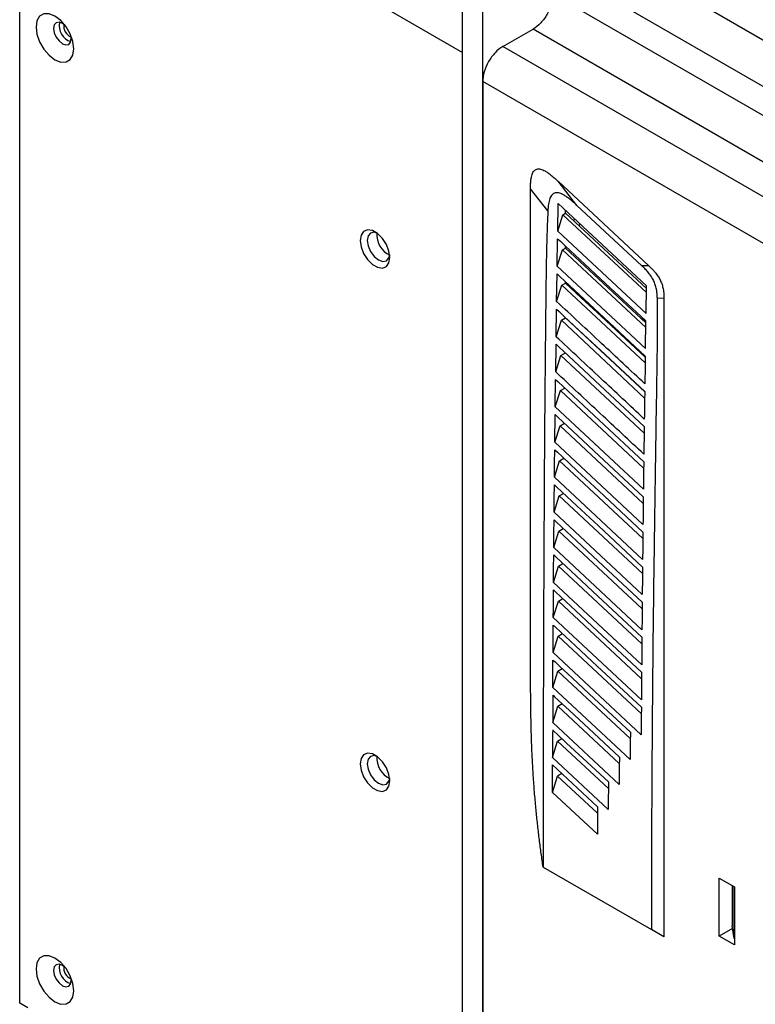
# Model space of a CAD drawing. Header units: millimetres. Extents: x 0 to 423, y 0 to 297.
# Tile 18 of 39: x 302 to 354, y 106 to 175. Entities that reach past the tile are written whole.
import ezdxf

# ---------------------------------------------------------------- set-up
doc = ezdxf.new("R2010")
doc.units = ezdxf.units.MM
doc.layers.add('实线', color=2, linetype='Continuous', lineweight=25)

msp = doc.modelspace()

# ---------------------------------------------------------------- linework, layer by layer
at = {"layer": '实线', "color": 2, "linetype": 'Continuous', "lineweight": 25, "true_color": 0xffff00}
for p, q in [((304.6018, 188.889), (333.2396, 172.3567)), ((341.0178, 180.9301), (361.3471, 169.1943)), ((339.6036, 178.4807), (359.9329, 166.7448)), ((302.1269, 105.6016), (302.1269, 177.8655)), ((333.2396, 74.8211), (333.2396, 176.8071)), ((339.6036, 176.4393), (359.9329, 164.7034)), ((334.6539, 74.0047), (334.6539, 175.9907)), ((336.0681, 172.7652), (338.1894, 173.9898)), ((358.5187, 162.2539), (338.1894, 173.9898)), ((356.3974, 161.0293), (336.0681, 172.7652)), ((354.9832, 158.5798), (334.6539, 170.3157)), ((334.6539, 170.3157), (334.6539, 79.6797)), ((339.9436, 163.3141), (346.3245, 157.3778)), ((341.2777, 161.6139), (339.9436, 163.3141)), ((339.2293, 161.2283), (338.0126, 162.7789)), ((339.9237, 159.8095), (339.9555, 161.7492)), ((339.9555, 161.7492), (346.1597, 155.9746)), ((340.4687, 161.0636), (340.4687, 161.2716)), ((345.8389, 157.3705), (341.2777, 161.6139)), ((339.9237, 159.8095), (340.2936, 160.9624)), ((340.2936, 160.9624), (340.4687, 161.0636)), ((340.2936, 160.9624), (346.1514, 155.5061)), ((346.1561, 155.7724), (340.4687, 161.0636)), ((341.1433, 160.6438), (341.0611, 160.5963)), ((341.0611, 160.5963), (341.0611, 160.5125)), ((346.1251, 154.0337), (339.9237, 159.8095)), ((341.3846, 160.2115), (341.5223, 160.291)), ((339.8848, 157.3375), (339.9151, 159.2763)), ((339.8847, 157.3375), (340.2537, 158.4898)), ((340.2537, 158.4898), (340.4687, 158.6139)), ((340.2537, 158.4898), (346.108, 153.0327)), ((340.4687, 158.6139), (340.4687, 158.7602)), ((346.1135, 153.3624), (340.4687, 158.6139)), ((346.0833, 151.5599), (339.8848, 157.3375)), ((346.3245, 157.3778), (345.8389, 157.3705)), ((339.8478, 154.8662), (339.8766, 156.8044)), ((340.4687, 156.1643), (340.4687, 156.2519)), ((339.8478, 154.8662), (340.2159, 156.0184)), ((340.2159, 156.0184), (340.4687, 156.1643)), ((340.2159, 156.0184), (346.0673, 150.5607)), ((341.5797, 155.1307), (340.4687, 156.1643)), ((346.1251, 154.0337), (346.1597, 155.9746)), ((341.5797, 155.1307), (342.9674, 153.8397)), ((341.5797, 155.1307), (341.8181, 154.9931)), ((346.9226, 155.1105), (347.3818, 155.1174)), ((347.3818, 155.1174), (347.382, 110.2598)), ((339.8129, 152.3965), (339.8401, 154.3337)), ((339.8129, 152.3965), (340.1801, 153.5481)), ((340.1801, 153.5481), (340.4687, 153.7147)), ((340.1801, 153.5481), (346.0292, 148.0902)), ((346.0357, 148.5355), (340.4687, 153.7147)), ((346.0734, 150.9501), (342.9674, 153.8397)), ((342.9674, 153.8397), (343.2029, 153.7038)), ((346.1157, 153.4918), (345.7433, 153.7068)), ((346.0833, 151.5599), (346.1158, 153.4996)), ((343.9562, 153.0014), (343.7251, 153.1348)), ((339.7801, 149.928), (339.8056, 151.8642)), ((339.7801, 149.928), (340.1463, 151.079)), ((340.1463, 151.079), (340.4687, 151.2651)), ((340.1463, 151.079), (345.9936, 145.6211)), ((345.7559, 151.3234), (345.7559, 151.2454)), ((339.7493, 147.4606), (339.7732, 149.3959)), ((340.1147, 148.6111), (340.4687, 148.8154)), ((339.7493, 147.4606), (340.1147, 148.6111)), ((340.1147, 148.6111), (345.9606, 143.1534)), ((345.9419, 141.6796), (339.7492, 147.4606)), ((339.7207, 144.9945), (339.7429, 146.9288)), ((339.7207, 144.9945), (340.0851, 146.1444)), ((340.0851, 146.1444), (340.3921, 146.3216)), ((340.0851, 146.1444), (345.9301, 140.6871)), ((345.9129, 139.2132), (339.7206, 144.9945)), ((340.0578, 143.679), (340.3638, 143.8557)), ((339.6942, 142.5296), (340.0578, 143.679)), ((340.0578, 143.679), (345.8991, 138.225)), ((345.8863, 136.7482), (339.6941, 142.5296)), ((339.6699, 140.066), (340.0326, 141.2148)), ((340.0326, 141.2148), (340.3378, 141.391)), ((340.0326, 141.2148), (345.8739, 135.7612)), ((345.8623, 134.2846), (339.6698, 140.066)), ((339.6478, 137.6036), (340.0096, 138.7519)), ((340.0096, 138.7519), (340.314, 138.9277)), ((340.0096, 138.7519), (345.8511, 133.2989)), ((345.8407, 131.8225), (339.6477, 137.6036)), ((339.6278, 135.1425), (339.9888, 136.2903)), ((339.9888, 136.2903), (340.2925, 136.4656)), ((339.9888, 136.2903), (345.8307, 130.8379)), ((345.8216, 129.3618), (339.6278, 135.1425)), ((339.6102, 132.6827), (339.9702, 133.8299)), ((339.9702, 133.8299), (340.2732, 134.0048)), ((339.9702, 133.8299), (345.8129, 128.3783)), ((345.8049, 126.9025), (339.6102, 132.6827)), ((339.5947, 130.2241), (339.9538, 131.3709)), ((339.9538, 131.3709), (340.2561, 131.5454)), ((339.9538, 131.3709), (345.7974, 125.9201)), ((345.7906, 124.4446), (339.5947, 130.2241)), ((339.5815, 127.7669), (339.9398, 128.9131)), ((339.9398, 128.9131), (340.2414, 129.0872)), ((339.9398, 128.9131), (345.0227, 124.1736)), ((345.0169, 122.6984), (339.5815, 127.7669)), ((339.928, 126.4567), (340.2289, 126.6304)), ((339.5706, 125.311), (339.928, 126.4567)), ((339.928, 126.4567), (344.2511, 122.4271)), ((344.2453, 120.9535), (339.5706, 125.311)), ((339.5619, 122.8563), (339.9185, 124.0016)), ((339.9185, 124.0016), (340.2186, 124.1749)), ((339.9185, 124.0016), (343.4802, 120.6831)), ((343.4757, 119.2096), (339.5619, 122.8563)), ((339.5603, 122.3271), (342.7122, 119.3907)), ((340.2111, 121.7209), (339.9112, 121.5478)), ((339.5555, 120.403), (339.9112, 121.5478)), ((339.9112, 121.5478), (342.7111, 118.9402)), ((342.708, 117.4669), (339.5555, 120.403)), ((338.9004, 115.1559), (346.5091, 110.7637)), ((351.2709, 114.3842), (352.3315, 113.7719)), ((351.2709, 110.3015), (351.2709, 114.3842)), ((352.178, 113.8605), (352.178, 111.0294)), ((352.3113, 110.1501), (352.3113, 113.7836)), ((352.3315, 113.7719), (352.3315, 109.6892)), ((347.382, 110.2598), (346.5091, 110.7637)), ((352.1901, 110.8322), (351.2709, 110.3015)), ((352.3113, 110.1501), (352.178, 111.0294)), ((352.1901, 110.8322), (352.1901, 110.9497)), ((352.2096, 110.8209), (352.1901, 110.8322)), ((352.3315, 109.6892), (351.2709, 110.3015)), ((352.3113, 110.1501), (352.3315, 110.1384)), ((302.6926, 105.275), (302.1269, 105.6016))]:
    msp.add_line(p, q, dxfattribs=at)
at = {"layer": '实线', "color": 2, "linetype": 'Continuous', "lineweight": 25, "true_color": 0xffff00, "flags": 128}
for points in [[(305.9276, 172.6093), (305.8628, 173.1199), (305.6744, 173.6554), (305.3811, 174.1635), (305.0115, 174.5943), (304.6018, 174.9057), (304.1921, 175.0673), (303.8225, 175.0632), (303.5292, 174.8938), (303.3409, 174.5758), (303.276, 174.1401), (303.3409, 173.6295), (303.5292, 173.094), (303.8225, 172.586), (304.1921, 172.1552), (304.6018, 171.8437), (305.0115, 171.6821), (305.3811, 171.6862), (305.6744, 171.8556), (305.8628, 172.1737), (305.9276, 172.6093)], [(305.304, 174.268), (305.1322, 174.3953), (304.8954, 174.4776), (304.6947, 174.4386), (304.5605, 174.2843), (304.5134, 174.0381)], [(304.5134, 174.0381), (304.5605, 173.7374), (304.6947, 173.4282), (304.8954, 173.1575), (305.1322, 172.9664), (305.3689, 172.8841), (305.5697, 172.9231), (305.7038, 173.0775), (305.7509, 173.3237), (305.7266, 173.5361)], [(328.1308, 157.9545), (328.0679, 158.4028), (327.8868, 158.8696), (327.6093, 159.2986), (327.2689, 159.6382), (326.9067, 159.8473), (326.5663, 159.9007), (326.2888, 159.792), (326.1077, 159.5343), (326.0448, 159.1587), (326.1077, 158.7105), (326.2888, 158.2437), (326.5663, 157.8146), (326.9067, 157.4751), (327.2689, 157.266), (327.6093, 157.2125), (327.8868, 157.3212), (328.0679, 157.5789), (328.1308, 157.9545)], [(327.22, 159.675), (327.0309, 159.7239), (326.7728, 159.6738), (326.6004, 159.4753), (326.5398, 159.1587)], [(326.5398, 159.1587), (326.6004, 158.7722), (326.7728, 158.3747), (327.0309, 158.0265), (327.3353, 157.7809), (327.6397, 157.6751), (327.8978, 157.7252), (328.0702, 157.9237), (328.1224, 158.1118)], [(339.9151, 159.2763), (340.1117, 159.0931), (340.4654, 158.7633), (341.4729, 157.8239), (343.2812, 156.1407), (346.1158, 153.4996)], [(339.8766, 156.8044), (340.071, 156.6231), (340.424, 156.2936), (341.4331, 155.3515), (343.1947, 153.7114), (346.0746, 151.0262)], [(339.8401, 154.3337), (340.0324, 154.1542), (340.3849, 153.8249), (341.4118, 152.8654), (342.9381, 151.444), (346.036, 148.5543)], [(339.8056, 151.8642), (339.9959, 151.6865), (340.3479, 151.3574), (341.3817, 150.3908), (342.9028, 148.974), (345.9999, 146.0839)], [(339.7732, 149.3959), (339.9616, 149.2199), (340.3132, 148.891), (341.3487, 147.9223), (342.8699, 146.5054), (345.9664, 143.6149)], [(339.7429, 146.9288), (339.9294, 146.7545), (340.2806, 146.4259), (341.3181, 145.4551), (342.8392, 144.0381), (345.9354, 141.1474)], [(339.6942, 142.5296), (339.695, 142.5877), (339.6969, 142.6978), (339.7026, 143.0238), (339.7044, 143.4962), (339.7148, 144.4629)], [(339.7148, 144.4629), (339.8993, 144.2904), (340.2501, 143.9621), (341.2897, 142.9892), (342.8109, 141.5721), (345.9069, 138.6813)], [(339.6699, 140.066), (339.6706, 140.1243), (339.6723, 140.2344), (339.6776, 140.5598), (339.6792, 141.0321), (339.6887, 141.9982)], [(339.6887, 141.9982), (339.8713, 141.8276), (340.2218, 141.4996), (341.2636, 140.5246), (342.7849, 139.1075), (345.8809, 136.2167)], [(339.6478, 137.6036), (339.6485, 137.6622), (339.65, 137.7722), (339.6548, 138.097), (339.6563, 138.5692), (339.6649, 139.5349)], [(339.6649, 139.5349), (339.8453, 139.3662), (340.1955, 139.0386), (341.2398, 138.0614), (342.7612, 136.6442), (345.8574, 133.7535)], [(339.6278, 135.1425), (339.6285, 135.2014), (339.6299, 135.3114), (339.6342, 135.6356), (339.6355, 136.1076), (339.6433, 137.0727)], [(339.6433, 137.0727), (339.8213, 136.9063), (340.1711, 136.5791), (341.2183, 135.5995), (342.7399, 134.1822), (345.8364, 131.2917)], [(339.6102, 132.6827), (339.6107, 132.742), (339.612, 132.852), (339.6158, 133.1754), (339.617, 133.6473), (339.6238, 134.6119)], [(339.6238, 134.6119), (339.7992, 134.4481), (340.1485, 134.1214), (341.199, 133.139), (342.7209, 131.7216), (345.8177, 128.8313)], [(339.5947, 130.2241), (339.5952, 130.284), (339.5963, 130.394), (339.5996, 130.7165), (339.6006, 131.1883), (339.6066, 132.1523)], [(339.6066, 132.1523), (339.6705, 132.0927), (339.7786, 131.9917), (340.1275, 131.6657), (341.1821, 130.6798), (342.7042, 129.2624), (345.8016, 126.3724)], [(339.5815, 127.7669), (339.5819, 127.8275), (339.5829, 127.9375), (339.5857, 128.2572), (339.5866, 128.7305), (339.5917, 129.6941)], [(339.5917, 129.6941), (339.6461, 129.6433), (339.7399, 129.5557), (340.0454, 129.2702), (340.9549, 128.4206), (342.4932, 126.9881), (345.0262, 124.6252)], [(345.8177, 128.8313), (345.8176, 128.814), (345.8173, 128.7819), (345.8161, 128.6737), (345.8124, 128.3392), (345.8114, 127.867), (345.8049, 126.9025)], [(339.579, 127.2371), (339.6244, 127.1948), (339.7041, 127.1204), (339.9665, 126.8753), (340.7514, 126.1424), (342.1118, 124.8758), (344.2528, 122.8792)], [(345.8016, 126.3724), (345.8014, 126.3557), (345.8012, 126.3241), (345.8002, 126.2162), (345.797, 125.8808), (345.7962, 125.4086), (345.7906, 124.4446)], [(339.5685, 124.7815), (339.6052, 124.7472), (339.6711, 124.6858), (339.8905, 124.481), (340.5503, 123.8654), (341.6889, 122.8054), (343.4818, 121.1341)], [(328.1308, 121.2102), (328.0679, 121.6584), (327.8868, 122.1252), (327.6093, 122.5543), (327.2689, 122.8938), (326.9067, 123.1029), (326.5663, 123.1564), (326.2888, 123.0477), (326.1077, 122.79), (326.0448, 122.4144), (326.1077, 121.9661), (326.2888, 121.4993), (326.5663, 121.0703), (326.9067, 120.7307), (327.2689, 120.5216), (327.6093, 120.4682), (327.8868, 120.5769), (328.0679, 120.8346), (328.1308, 121.2102)], [(327.22, 122.9306), (327.0309, 122.9796), (326.7728, 122.9294), (326.6004, 122.731), (326.5398, 122.4144)], [(326.5398, 122.4144), (326.6004, 122.0279), (326.7728, 121.6303), (327.0309, 121.2822), (327.3353, 121.0365), (327.6397, 120.9307), (327.8978, 120.9809), (328.0702, 121.1793), (328.1224, 121.3675)], [(339.5555, 120.403), (339.5579, 121.2862), (339.5584, 121.8441), (339.5597, 122.1842), (339.5602, 122.2899), (339.5603, 122.317), (339.5603, 122.3242), (339.5603, 122.3262), (339.5603, 122.3268), (339.5603, 122.3271)], [(305.9276, 106.4695), (305.8628, 106.9801), (305.6744, 107.5156), (305.3811, 108.0237), (305.0115, 108.4545), (304.6018, 108.7659), (304.1921, 108.9275), (303.8225, 108.9234), (303.5292, 108.754), (303.3409, 108.4359), (303.276, 108.0003), (303.3409, 107.4897), (303.5292, 106.9542), (303.8225, 106.4462), (304.1921, 106.0154), (304.6018, 105.7039), (305.0115, 105.5423), (305.3811, 105.5464), (305.6744, 105.7158), (305.8628, 106.0339), (305.9276, 106.4695)], [(305.304, 108.1282), (305.1322, 108.2555), (304.8954, 108.3378), (304.6947, 108.2988), (304.5605, 108.1445), (304.5134, 107.8982)], [(304.5134, 107.8982), (304.5605, 107.5976), (304.6947, 107.2884), (304.8954, 107.0177), (305.1322, 106.8266), (305.3689, 106.7443), (305.5697, 106.7833), (305.7038, 106.9377), (305.7509, 107.1839), (305.7266, 107.3962)]]:
    msp.add_lwpolyline(points, dxfattribs=at)
at = {"layer": '实线', "color": 2, "linetype": 'Continuous', "lineweight": 25, "true_color": 0xffff00}
for centre, radius, start, end in [((306.0675, 174.2209), 1.1603, 167.501038, 252.493585), ((305.9961, 174.1796), 0.7727, 169.197892, 250.796731), ((328.7955, 159.5424), 1.5811, 175.190324, 244.802826), ((755.7081, 124.4618), 416.1384, 179.617882, 179.883088), ((617.091, 122.8662), 277.5291, 179.604589, 180.002037), ((328.7955, 122.7981), 1.5811, 175.190324, 244.802826), ((306.0675, 108.0811), 1.1603, 167.501038, 252.493585), ((305.9961, 108.0398), 0.7727, 169.197892, 250.796731)]:
    msp.add_arc(centre, radius, start, end, dxfattribs=at)
for points, knots in [([(339.6036, 176.4393), (339.6036, 176.2255), (339.5668, 175.9906), (339.4251, 175.5138), (339.3203, 175.2721), (339.0585, 174.8187), (338.9016, 174.6071), (338.5596, 174.246), (338.3745, 174.0967), (338.1894, 173.9898)], [0, 0, 0, 0, 0.25, 0.25, 0.5, 0.5, 0.75, 0.75, 1, 1, 1, 1]), ([(336.0681, 172.7652), (335.883, 172.6583), (335.6979, 172.509), (335.3558, 172.1479), (335.199, 171.9363), (334.9372, 171.4829), (334.8324, 171.2412), (334.6907, 170.7644), (334.6539, 170.5295), (334.6539, 170.3157)], [0, 0, 0, 0, 0.25, 0.25, 0.5, 0.5, 0.75, 0.75, 1, 1, 1, 1]), ([(338.0126, 162.7788), (338.0128, 162.8327), (338.0133, 162.9375), (338.0183, 163.0877), (338.0264, 163.2272), (338.0415, 163.3957), (338.0687, 163.5834), (338.1295, 163.8265), (338.2214, 164.0117), (338.3495, 164.1211), (338.4549, 164.1672), (338.5747, 164.1829), (338.7644, 164.1608), (338.9888, 164.0624), (339.2372, 163.9044), (339.4546, 163.7421), (339.6933, 163.5435), (339.857, 163.3935), (339.9436, 163.3141)], [0, 0, 0, 0, 0.0455645, 0.0886293, 0.1292272, 0.1673973, 0.2388798, 0.3025216, 0.4094639, 0.455207, 0.500348, 0.5455465, 0.5915154, 0.6983133, 0.7620597, 0.8338335, 0.9120135, 1, 1, 1, 1]), ([(338.9004, 115.1559), (338.8767, 115.3138), (338.829, 115.6315), (338.7616, 116.1091), (338.6967, 116.5909), (338.6346, 117.0767), (338.5753, 117.5666), (338.5188, 118.0605), (338.4651, 118.5586), (338.4141, 119.0607), (338.3453, 119.7836), (338.2659, 120.7207), (338.1857, 121.8678), (338.1233, 123.0252), (338.0781, 124.1849), (338.047, 125.3825), (338.0214, 127.0347), (338.015, 128.9885), (338.0143, 131.6687), (338.0143, 134.5144), (338.0149, 137.6798), (338.0163, 141.9187), (338.0161, 147.6352), (338.0153, 154.9909), (338.0135, 160.1288), (338.0126, 162.7788)], [0, 0, 0, 0, 0.0093383, 0.0187828, 0.0283342, 0.0379934, 0.0477611, 0.057638, 0.0676249, 0.0777225, 0.0879314, 0.1113676, 0.1347002, 0.1581814, 0.1828256, 0.2068675, 0.2332419, 0.2869699, 0.3308871, 0.4036743, 0.467949, 0.5322238, 0.6733083, 0.8314978, 1, 1, 1, 1]), ([(341.2777, 161.6139), (341.2246, 161.663), (341.1221, 161.7575), (340.9728, 161.8887), (340.8075, 162.0272), (340.6276, 162.1662), (340.4284, 162.3007), (340.2405, 162.405), (340.0081, 162.4984), (339.7968, 162.5189), (339.6276, 162.4523), (339.4851, 162.3342), (339.3804, 162.148), (339.3104, 161.9121), (339.2716, 161.7075), (339.2444, 161.4765), (339.2346, 161.315), (339.2293, 161.2283)], [0, 0, 0, 0, 0.0549105, 0.105725, 0.152507, 0.2222968, 0.2856973, 0.3492542, 0.4065162, 0.5155448, 0.5657936, 0.6187513, 0.7309777, 0.7915519, 0.8593474, 0.9244758, 1, 1, 1, 1]), ([(339.2293, 161.2283), (339.2172, 160.9077), (339.1923, 160.2458), (339.1552, 159.2257), (339.1252, 158.0378), (339.1007, 156.6636), (339.0831, 155.0444), (339.0563, 152.4499), (339.0163, 148.506), (338.975, 142.7663), (338.9377, 135.4257), (338.912, 128.1319), (338.9011, 122.2304), (338.8981, 118.3108), (338.8996, 116.2302), (338.9004, 115.1559)], [0, 0, 0, 0, 0.021059, 0.0434788, 0.0669865, 0.0985882, 0.1328274, 0.1719014, 0.26676, 0.3887261, 0.5444054, 0.7438041, 0.8638854, 0.9297208, 1, 1, 1, 1]), ([(346.9226, 155.1105), (346.9216, 155.1481), (346.9196, 155.2217), (346.913, 155.3315), (346.9035, 155.4378), (346.8912, 155.5407), (346.8759, 155.6402), (346.8444, 155.8068), (346.7829, 156.0391), (346.6638, 156.3344), (346.5039, 156.616), (346.3121, 156.8785), (346.087, 157.1334), (345.9257, 157.2876), (345.8389, 157.3705)], [0, 0, 0, 0, 0.0487402, 0.095362, 0.1399273, 0.1825048, 0.2231719, 0.2620157, 0.3847799, 0.4993259, 0.613448, 0.7370727, 0.8585622, 1, 1, 1, 1]), ([(346.3245, 157.3778), (346.3571, 157.3472), (346.4208, 157.2874), (346.5126, 157.1963), (346.5986, 157.1071), (346.6786, 157.0195), (346.7527, 156.9335), (346.8645, 156.7954), (347.0043, 156.5969), (347.1499, 156.3256), (347.2613, 156.0449), (347.326, 155.7887), (347.361, 155.5555), (347.3791, 155.3398), (347.3809, 155.1941), (347.3818, 155.1174)], [0, 0, 0, 0, 0.0525925, 0.102556, 0.1499523, 0.1948541, 0.2373467, 0.2775306, 0.3926529, 0.5016012, 0.6103128, 0.7256583, 0.8074097, 0.8986548, 1, 1, 1, 1]), ([(346.0441, 149.0876), (345.0308, 150.0329), (342.9656, 151.9595), (340.8999, 153.8853), (339.8478, 154.8662)], [0, 0, 0, 0, 0.4906742, 1, 1, 1, 1]), ([(346.5091, 110.7637), (346.5111, 110.7637), (346.5151, 110.7637), (346.5191, 110.7674), (346.5214, 110.7737), (346.5238, 110.7834), (346.5261, 110.7984), (346.5281, 110.8246), (346.5289, 110.8676), (346.5286, 110.9539), (346.528, 111.1065), (346.5283, 111.6979), (346.5286, 112.6505), (346.5327, 115.8169), (346.5496, 120.6219), (346.5907, 126.6711), (346.6439, 131.9916), (346.6963, 136.1301), (346.7429, 139.4839), (346.7879, 142.6429), (346.8392, 145.9252), (346.8826, 148.7662), (346.9129, 150.5927), (346.927, 151.6954), (346.9348, 152.6439), (346.9358, 153.3694), (346.9335, 153.9011), (346.9309, 154.2996), (346.927, 154.6377), (346.9239, 154.9112), (346.923, 155.0495), (346.9226, 155.1105)], [0, 0, 0, 0, 0.0001782, 0.0003454, 0.000502, 0.0007246, 0.0011202, 0.0016199, 0.0025939, 0.0040723, 0.0074794, 0.0129417, 0.0442763, 0.0722055, 0.2280811, 0.3705663, 0.4824922, 0.5886605, 0.6508355, 0.7093795, 0.8021407, 0.8724684, 0.9008404, 0.9251872, 0.9465506, 0.9643742, 0.9735717, 0.981896, 0.9908263, 0.9959528, 1, 1, 1, 1]), ([(346.0075, 146.6168), (344.991, 147.5655), (342.9264, 149.4925), (340.8613, 151.4186), (339.8129, 152.3965)], [0, 0, 0, 0, 0.4923364, 1, 1, 1, 1]), ([(346.0746, 151.0262), (346.0695, 150.7063), (346.0591, 150.06), (346.0491, 149.4139), (346.0441, 149.0876)], [0, 0, 0, 0, 0.4949308, 1, 1, 1, 1]), ([(345.9734, 144.1474), (344.9544, 145.0988), (342.8902, 147.026), (340.8255, 148.9525), (339.7801, 149.928)], [0, 0, 0, 0, 0.4936495, 1, 1, 1, 1]), ([(346.036, 148.5543), (346.0312, 148.2344), (346.0215, 147.5885), (346.0122, 146.9427), (346.0075, 146.6168)], [0, 0, 0, 0, 0.4952115, 1, 1, 1, 1]), ([(345.9999, 146.0839), (345.9955, 145.764), (345.9864, 145.1184), (345.9778, 144.4731), (345.9734, 144.1474)], [0, 0, 0, 0, 0.4954523, 1, 1, 1, 1]), ([(345.9664, 143.6149), (345.9623, 143.2951), (345.9539, 142.6499), (345.9459, 142.0049), (345.9419, 141.6796)], [0, 0, 0, 0, 0.4956683, 1, 1, 1, 1]), ([(345.9354, 141.1474), (345.9316, 140.8276), (345.9239, 140.1828), (345.9166, 139.5381), (345.9129, 139.2132)], [0, 0, 0, 0, 0.4958643, 1, 1, 1, 1]), ([(345.9069, 138.6813), (345.9034, 138.3616), (345.8964, 137.7171), (345.8897, 137.0729), (345.8863, 136.7482)], [0, 0, 0, 0, 0.4960421, 1, 1, 1, 1]), ([(345.8809, 136.2167), (345.8778, 135.8971), (345.8714, 135.2529), (345.8653, 134.609), (345.8623, 134.2846)], [0, 0, 0, 0, 0.4962044, 1, 1, 1, 1]), ([(345.8574, 133.7535), (345.8546, 133.4339), (345.8488, 132.7902), (345.8434, 132.1466), (345.8407, 131.8225)], [0, 0, 0, 0, 0.4963531, 1, 1, 1, 1]), ([(345.8364, 131.2917), (345.8338, 130.9722), (345.8287, 130.3288), (345.8239, 129.6856), (345.8216, 129.3618)], [0, 0, 0, 0, 0.49649, 1, 1, 1, 1])]:
    msp.add_open_spline(points, degree=3, knots=knots, dxfattribs=at)
for points in [[(345.0262, 124.6252), (345.0231, 123.9827), (345.0201, 123.3405), (345.0169, 122.6984)], [(344.2528, 122.8792), (344.2502, 122.2371), (344.2477, 121.5952), (344.2453, 120.9535)], [(343.4818, 121.1342), (343.4795, 120.4925), (343.4775, 119.851), (343.4757, 119.2096)], [(342.7122, 119.3907), (342.7104, 118.7493), (342.709, 118.1081), (342.708, 117.4669)]]:
    msp.add_open_spline(points, degree=3, dxfattribs=at)

doc.saveas('drawing.dxf')
